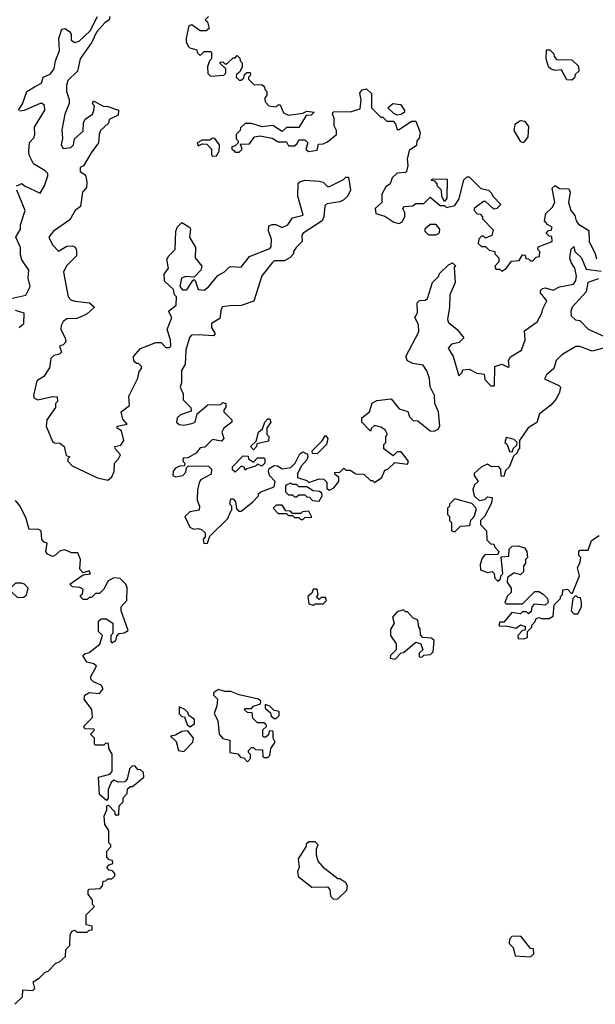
# Model space of a CAD drawing. Extents: x 2737310 to 2869991, y 870230 to 1012730.
# Tile 122 of 256: x 2850316 to 2853120, y 884458 to 889255. Entities that reach past the tile are written whole.
import ezdxf

# ---------------------------------------------------------------- set-up
doc = ezdxf.new("R2010")
doc.units = 0

msp = doc.modelspace()

# ---------------------------------------------------------------- linework, layer by layer
at = {"layer": '0CON02XD'}
for points in [[(2850310, 888815), (2850330, 888845), (2850350, 888905), (2850387.5, 888927.5), (2850422.5, 888945), (2850430, 888975), (2850465, 888990), (2850483.8, 889015), (2850490, 889055), (2850510, 889105), (2850507, 889163), (2850520.7, 889209.3), (2850535, 889212.5), (2850557.7, 889197.7), (2850566.2, 889185), (2850566.7, 889155), (2850585, 889143.3), (2850605, 889150), (2850659.3, 889200.7), (2850695, 889270)], [(2850755, 889270), (2850752.5, 889255), (2850730, 889240), (2850690, 889195), (2850666.7, 889145), (2850610, 889065), (2850597.5, 889005), (2850550.7, 888959.3), (2850543.3, 888935), (2850543.3, 888905), (2850556.4, 888866.4), (2850556.4, 888846.4), (2850536.2, 888795), (2850521.7, 888718.3), (2850523.6, 888676.4), (2850517.5, 888645), (2850528.3, 888628.3), (2850565, 888632.5), (2850577.5, 888645), (2850582.5, 888675), (2850625, 888712.5), (2850627, 888753), (2850635, 888770), (2850670, 888795), (2850677, 888813), (2850680, 888835), (2850670, 888845), (2850675, 888860), (2850723, 888833), (2850745, 888832.5), (2850797.5, 888815), (2850795, 888790), (2850751.7, 888768.3), (2850748.3, 888751.7), (2850710, 888715), (2850702.5, 888695), (2850700, 888655), (2850663.9, 888606.1), (2850626.4, 888543.6), (2850610, 888535), (2850610, 888515), (2850637, 888497), (2850642.5, 888465), (2850641.7, 888438.3), (2850622.5, 888415), (2850612.5, 888345), (2850586.7, 888325), (2850559.3, 888280.7), (2850480, 888225), (2850457.5, 888195), (2850475, 888157.5), (2850505, 888127.5), (2850545, 888151.2), (2850573, 888153), (2850586.7, 888146.7), (2850593, 888133), (2850592.5, 888105), (2850543.6, 888056.4), (2850530, 888025), (2850552.5, 887905), (2850565, 887890), (2850583.8, 887883.8), (2850656.4, 887876.4), (2850680, 887855), (2850645, 887822.5), (2850625, 887812.5), (2850595, 887800), (2850545, 887797.5), (2850527.5, 887785), (2850517.5, 887765), (2850516.7, 887745), (2850537.5, 887705), (2850540, 887685), (2850528.3, 887671.7), (2850510, 887665), (2850520, 887635), (2850510, 887625), (2850481.7, 887618.3), (2850467.5, 887605), (2850461.7, 887558.3), (2850433.9, 887516.1), (2850400, 887495), (2850382.5, 887425), (2850385, 887412.5), (2850405, 887403.3), (2850475, 887420), (2850498.3, 887418.3), (2850500, 887395), (2850490, 887385), (2850490, 887365), (2850448.8, 887305), (2850444, 887275), (2850475, 887200), (2850485, 887193.3), (2850511.7, 887191.7), (2850532.5, 887175), (2850541.7, 887131.7), (2850560, 887125), (2850550, 887115), (2850550, 887105), (2850571.7, 887081.7), (2850695, 887023.3), (2850745, 887012.5), (2850765, 887027.5), (2850776.4, 887053.6), (2850777.5, 887095), (2850797.5, 887115), (2850806.7, 887135), (2850783, 887163), (2850780, 887175), (2850808.3, 887181.7), (2850822.5, 887205), (2850811.7, 887251.7), (2850790, 887265), (2850790, 887275), (2850840, 887285), (2850818.3, 887308.3), (2850810, 887345), (2850850, 887375), (2850848.3, 887421.7), (2850891.7, 887508.3), (2850898.3, 887541.7), (2850910, 887555), (2850910, 887565), (2850895, 887580), (2850885, 887580), (2850871.7, 887591.7), (2850870, 887615), (2850905, 887652.5), (2850978.3, 887681.7), (2851005, 887682.5), (2851028.3, 887658.3), (2851045, 887657.5), (2851052.5, 887665), (2851050, 887695), (2851033.8, 887745), (2851057.5, 887805), (2851040, 887835), (2851077.5, 887865), (2851080, 887905), (2851070, 887915), (2851065, 887940), (2851021.7, 887981.7), (2851020, 888015), (2851040, 888045), (2851033, 888087), (2851042.5, 888105), (2851072.5, 888135), (2851076.7, 888225), (2851083.9, 888246.1), (2851105, 888267.5), (2851142.5, 888245), (2851147.5, 888235), (2851142.5, 888195), (2851172.5, 888145), (2851170, 888095), (2851202.5, 888055), (2851197.5, 888035), (2851165, 888000), (2851125, 888003.3), (2851103.8, 887996.2), (2851096.7, 887955), (2851109.3, 887939.3), (2851130.7, 887939.3), (2851160, 887985), (2851165, 887990), (2851170, 887985), (2851185, 887940), (2851215, 887937.5), (2851237.5, 887955), (2851280.7, 888009.3), (2851313, 888027), (2851335, 888047.5), (2851345, 888052.5), (2851395, 888050), (2851435, 888101.2), (2851535, 888140), (2851541.7, 888148.3), (2851543.3, 888185), (2851527.5, 888225), (2851530, 888250), (2851545, 888257.5), (2851563, 888257), (2851595, 888243.3), (2851622.5, 888255), (2851645, 888290), (2851697.5, 888302.5), (2851671.2, 888395), (2851672.5, 888455), (2851680, 888465), (2851705, 888473.3), (2851775, 888468.8), (2851793.6, 888463.6), (2851815, 888442.5), (2851825, 888442.5), (2851893.6, 888476.4), (2851905, 888487.5), (2851918.3, 888488.3), (2851927.5, 888425), (2851915, 888397.5), (2851895, 888377.5), (2851875, 888367.5), (2851812.5, 888357.5), (2851802.5, 888347.5), (2851798, 888295), (2851790, 888275), (2851697.5, 888215), (2851690, 888205), (2851692.5, 888175), (2851663.3, 888145), (2851650, 888125), (2851650, 888115), (2851632.5, 888095), (2851605, 888080), (2851555, 888080), (2851545, 888070), (2851495, 888007.5), (2851456.4, 887883.6), (2851395, 887863.3), (2851339.3, 887860.7), (2851303.6, 887856.4), (2851296.7, 887845), (2851290.7, 887799.3), (2851250, 887775), (2851250, 887755), (2851267.5, 887725), (2851260, 887715), (2851185, 887720), (2851152.5, 887717.5), (2851143, 887707), (2851126, 887645), (2851122.5, 887577.5), (2851103.6, 887546.4), (2851103.6, 887486.4), (2851097.5, 887465), (2851111.7, 887431.7), (2851113, 887403), (2851150, 887365), (2851151.7, 887348.3), (2851099.3, 887330.7), (2851082.5, 887315), (2851080, 887295), (2851093, 887283), (2851115, 887280), (2851155, 887287.5), (2851170, 887295), (2851180, 887335), (2851231.7, 887378.3), (2851295, 887380), (2851305, 887390), (2851320, 887385), (2851320, 887365), (2851310, 887355), (2851310, 887345), (2851350, 887305), (2851350, 887295), (2851310, 887265), (2851300, 887245), (2851310, 887215), (2851298.3, 887201.7), (2851255, 887210), (2851218.3, 887171.7), (2851195, 887170), (2851175, 887142.5), (2851135, 887120), (2851111.7, 887118.3), (2851110, 887105), (2851120, 887095), (2851118.3, 887081.7), (2851095, 887080), (2851075, 887070), (2851063.3, 887055), (2851062.5, 887035), (2851075, 887027.5), (2851110, 887035), (2851125, 887050), (2851128.3, 887071.7), (2851138.3, 887081.7), (2851235, 887080), (2851250, 887065), (2851248.3, 887041.7), (2851200, 887015), (2851192.5, 887005), (2851182.5, 886965), (2851180, 886915), (2851192.5, 886885), (2851190, 886865), (2851145, 886857.5), (2851120, 886835), (2851145, 886782.5), (2851163.6, 886773.6), (2851185, 886776.7), (2851201.7, 886771.7), (2851220, 886755), (2851220, 886735), (2851210, 886725), (2851213, 886703), (2851230, 886705), (2851241.7, 886738.3), (2851330, 886825), (2851345, 886860)], [(2851235, 889270), (2851220, 889255), (2851230, 889245), (2851238.3, 889211.7), (2851225, 889200), (2851195, 889200), (2851155, 889230), (2851140, 889225), (2851126.7, 889165), (2851127.5, 889145), (2851137.5, 889125), (2851145, 889117.5), (2851178.3, 889108.3), (2851180, 889095), (2851195, 889080), (2851215, 889100), (2851245, 889100), (2851250, 889095), (2851250, 889065), (2851240, 889055), (2851230, 889025), (2851233, 888993), (2851245, 888980), (2851310, 888985), (2851320, 888995), (2851320, 889015), (2851291.7, 889041.7), (2851291.7, 889048.3), (2851305, 889050), (2851315, 889040), (2851325, 889040), (2851355, 889070), (2851365, 889070), (2851375, 889080), (2851388.3, 889068.3), (2851390, 889055), (2851400, 889045), (2851400, 889025), (2851388.3, 889001.7), (2851371.7, 888988.3), (2851370, 888975), (2851385, 888960), (2851395, 888960), (2851408.3, 888971.7), (2851411.7, 888988.3), (2851423, 888997), (2851438.3, 888998.3), (2851440, 888985), (2851430, 888975), (2851430, 888965), (2851458.3, 888938.3), (2851495, 888940), (2851508.3, 888928.3), (2851510, 888915), (2851520, 888905), (2851520, 888885), (2851510, 888875), (2851510, 888865), (2851513, 888853), (2851530, 888835), (2851565, 888830), (2851575, 888840), (2851585, 888840), (2851600.7, 888800.7), (2851625, 888790), (2851695, 888800), (2851715, 888810), (2851750, 888805), (2851735, 888790), (2851711.7, 888788.3), (2851675, 888730), (2851615, 888730), (2851595, 888710), (2851549.3, 888739.3), (2851497, 888733), (2851445, 888750), (2851415, 888750), (2851391.7, 888728.3), (2851390, 888715), (2851370, 888695), (2851370, 888675), (2851380, 888665), (2851380, 888655), (2851365, 888640), (2851350, 888635), (2851350, 888625), (2851358.3, 888618.3)], [(2853005, 888960), (2852981.7, 888961.7), (2852955, 889010), (2852925, 889007.5), (2852905, 889013.3), (2852892.5, 889025), (2852880, 889065), (2852881.7, 889108.3), (2852898.3, 889108.3), (2852918.3, 889088.3), (2852920, 889075), (2852931.7, 889061.7), (2853005, 889060), (2853038.3, 889028.3), (2853040, 889005), (2853021.7, 888988.3), (2853018.3, 888971.7), (2853005, 888960)], [(2851358.3, 888618.3), (2851365, 888610), (2851385, 888610), (2851400, 888625), (2851391.7, 888648.3), (2851435, 888650), (2851460, 888685), (2851485, 888690), (2851545, 888677.5), (2851575, 888660), (2851615, 888660), (2851625, 888640), (2851655, 888640), (2851668.3, 888651.7), (2851675, 888670), (2851705, 888670), (2851720, 888655), (2851710, 888625), (2851722.5, 888612.5), (2851765, 888620), (2851771.7, 888648.3), (2851795, 888650), (2851815, 888660), (2851860, 888695), (2851860, 888715), (2851848.3, 888738.3), (2851847.5, 888775), (2851840, 888795), (2851843.6, 888806.4), (2851933, 888807), (2851975, 888820), (2851980, 888865), (2851973.6, 888896.4), (2851985, 888912.5), (2852005, 888917.5), (2852030, 888895), (2852030, 888825), (2852075, 888780), (2852085, 888780), (2852105, 888760), (2852135, 888760), (2852147, 888747), (2852155, 888720), (2852165, 888720), (2852225, 888760), (2852245, 888760), (2852267.5, 888705), (2852261.7, 888678.3), (2852250, 888665), (2852248.3, 888641.7), (2852213, 888617), (2852203.3, 888575), (2852206.2, 888545), (2852200, 888515), (2852195, 888510), (2852155, 888507.5), (2852130, 888485), (2852120, 888455), (2852100, 888440), (2852080, 888405), (2852080, 888365), (2852047.5, 888335), (2852050.7, 888310.7), (2852095, 888297.5), (2852139.3, 888269.3), (2852165, 888262.5), (2852179.3, 888270.7), (2852192.5, 888295), (2852192.5, 888315), (2852182.5, 888335), (2852190, 888345), (2852231.7, 888348.3), (2852245, 888360), (2852285, 888360), (2852315, 888390), (2852365, 888350), (2852385, 888350), (2852395, 888340), (2852435, 888350), (2852457, 888383), (2852480, 888475), (2852495, 888490), (2852505, 888490), (2852563, 888433), (2852600, 888425), (2852615, 888410), (2852620, 888395), (2852660, 888355), (2852640, 888335), (2852625, 888332.5), (2852585, 888370), (2852575, 888370), (2852530, 888335), (2852530, 888325), (2852545, 888310), (2852558.3, 888308.3), (2852570, 888295), (2852570, 888285), (2852621.7, 888231.7), (2852616.4, 888203.6), (2852585, 888190), (2852575, 888200), (2852565, 888200), (2852552.5, 888185), (2852550, 888165), (2852565, 888150), (2852585, 888150), (2852603, 888133), (2852630, 888125), (2852630, 888115), (2852650, 888095), (2852650, 888075), (2852630, 888055), (2852635, 888040), (2852655, 888040), (2852665, 888030), (2852686.4, 888043.6), (2852711.7, 888078.3), (2852748.3, 888081.7), (2852765, 888110), (2852778.3, 888108.3), (2852781.7, 888091.7), (2852795, 888090), (2852805, 888080), (2852815, 888080), (2852831.7, 888098.3), (2852848.3, 888101.7), (2852850, 888125), (2852840, 888135), (2852841.7, 888148.3), (2852910, 888175), (2852908.3, 888198.3), (2852895, 888200), (2852880, 888215), (2852891.7, 888228.3), (2852905, 888230), (2852910, 888245), (2852887.5, 888257.5), (2852872.5, 888275), (2852879.3, 888310.7), (2852909.3, 888340.7), (2852922.5, 888365), (2852910, 888435), (2852925, 888447.5), (2852945, 888432.5), (2852991.7, 888431.7), (2852997.5, 888415), (2852990, 888365), (2853001.2, 888325), (2853020.7, 888300.7), (2853026.7, 888275), (2853038.3, 888258.3), (2853088.3, 888228.3), (2853090, 888175), (2853120, 888115), (2853125, 888090)], [(2850300, 888445), (2850327, 888457), (2850340, 888445), (2850415, 888410), (2850436.7, 888445), (2850452.5, 888495), (2850452.5, 888505), (2850439.3, 888519.3), (2850383.6, 888553.6), (2850362.5, 888595), (2850360, 888615), (2850363, 888657), (2850385, 888680), (2850390, 888695), (2850388.3, 888731.7), (2850437.5, 888815), (2850436.2, 888836.2), (2850425, 888846.7), (2850415, 888846.7), (2850337, 888813), (2850315, 888810)], [(2852155, 888790), (2852138.3, 888798.3), (2852110, 888825), (2852133, 888847), (2852171.7, 888841.7), (2852190, 888815), (2852190, 888805), (2852175, 888792.5), (2852155, 888790)], [(2852765, 888657.5), (2852775, 888660), (2852792.5, 888685), (2852796.7, 888735), (2852778.3, 888758.3), (2852755, 888762.5), (2852727.5, 888745), (2852722.5, 888715), (2852753.6, 888663.6), (2852765, 888657.5)], [(2851255, 888590), (2851275, 888592.5), (2851287.5, 888615), (2851290, 888645), (2851267, 888677), (2851255, 888677.5), (2851241.7, 888668.3), (2851205, 888667.5), (2851180, 888655), (2851185, 888640), (2851205, 888650), (2851228.3, 888648.3), (2851250, 888625), (2851250, 888595), (2851255, 888590)], [(2852385, 888370), (2852373, 888393), (2852370, 888425), (2852350, 888445), (2852350, 888455), (2852338.3, 888468.3), (2852321.7, 888471.7), (2852325, 888480), (2852398.3, 888478.3), (2852397.5, 888385), (2852385, 888370)], [(2850273, 887897), (2850345, 887912.5), (2850366.2, 887955), (2850356.4, 887996.4), (2850360, 888035), (2850326.7, 888085), (2850319.3, 888109.3), (2850320, 888145), (2850297.5, 888195), (2850320, 888235), (2850320, 888255), (2850343.3, 888325), (2850302.5, 888425)], [(2852343, 888207), (2852355, 888212.5), (2852361.7, 888218.3), (2852362.5, 888235), (2852345, 888257.5), (2852315, 888257.5), (2852290, 888235), (2852290, 888225), (2852307.5, 888207.5), (2852343, 888207)], [(2851345, 886860), (2851350, 886865), (2851350, 886885), (2851340, 886895), (2851345, 886920), (2851355, 886920), (2851367, 886907), (2851371.7, 886871.7), (2851385, 886860), (2851395, 886860), (2851450, 886905), (2851480, 886935), (2851480, 886945), (2851490, 886955), (2851555, 886980), (2851560, 887005), (2851532.5, 887035), (2851527.5, 887055), (2851531.7, 887068.3), (2851555, 887082.5), (2851571.7, 887081.7), (2851595, 887067.5), (2851637, 887073), (2851657.5, 887095), (2851680.7, 887139.3), (2851695, 887150), (2851718.3, 887138.3), (2851720, 887125), (2851715, 887110), (2851688.3, 887081.7), (2851670, 887045), (2851670, 887025), (2851715, 887010), (2851725, 887000), (2851775, 887017.5), (2851797, 887017), (2851811.7, 887001.7), (2851811.7, 886971.7), (2851825, 886962.5), (2851846.4, 886973.6), (2851870, 887005), (2851870, 887025), (2851851.7, 887041.7), (2851851.7, 887048.3), (2851875, 887050), (2851895, 887070), (2851905, 887060), (2851925, 887060), (2851953, 887043), (2851991.7, 887041.7), (2852025, 887010), (2852035, 887010), (2852045, 887000), (2852080, 887025), (2852095, 887060), (2852110, 887065), (2852143, 887097), (2852205, 887090), (2852210, 887105), (2852175, 887150), (2852155, 887150), (2852135, 887130), (2852090, 887165), (2852090, 887185), (2852100, 887195), (2852100, 887225), (2852107.5, 887235), (2852096.4, 887256.4), (2852075, 887270), (2852045, 887277.5), (2852030, 887265), (2852025, 887250), (2851982.5, 887295), (2851982.5, 887315), (2852020, 887345), (2852033, 887387), (2852055, 887400), (2852125, 887407.5), (2852165, 887360), (2852206.4, 887346.4), (2852215, 887320), (2852233, 887303), (2852255, 887300), (2852315, 887252.5), (2852335, 887250), (2852355, 887260), (2852362.5, 887275), (2852356.7, 887345), (2852337.5, 887385), (2852336.2, 887425), (2852315.9, 887465.9), (2852313, 887507), (2852300, 887545), (2852281.7, 887571.7), (2852230.7, 887580.7), (2852205, 887592.5), (2852197.5, 887615), (2852260, 887735), (2852259.3, 887769.3), (2852240, 887805), (2852253, 887827), (2852252.5, 887875), (2852263, 887887), (2852291.7, 887888.3), (2852303, 887897), (2852327.5, 887975), (2852356.1, 888003.9), (2852361.2, 888018.8), (2852405, 888060), (2852425, 888070), (2852440, 888055), (2852432.5, 888047.5), (2852436.7, 887975), (2852411.2, 887915), (2852410, 887855), (2852400, 887795), (2852405, 887780), (2852446.4, 887746.4), (2852480, 887705), (2852457, 887683), (2852420, 887675), (2852402.5, 887655), (2852427.5, 887615), (2852455, 887520), (2852470, 887535), (2852475, 887550), (2852505, 887552.5), (2852543, 887533), (2852578.3, 887528.3), (2852581.7, 887501.7), (2852611.7, 887471.7), (2852628.3, 887471.7), (2852630, 887565), (2852665, 887577.5), (2852695, 887562.5), (2852700, 887565), (2852697.5, 887595), (2852707, 887613), (2852760, 887645), (2852777.5, 887695), (2852775, 887740), (2852836.4, 887783.6), (2852860, 887825), (2852864, 887846), (2852883.3, 887885), (2852853.3, 887925), (2852853.3, 887935), (2852862.5, 887945), (2852875, 887948.8), (2852915, 887936.7), (2852945, 887953.3), (2853013.6, 887966.4), (2853025.9, 887984.1), (2853028.8, 888005), (2853020, 888045), (2853002.3, 888072.3), (2852996.2, 888095), (2853003, 888137), (2853015, 888150), (2853020, 888125), (2853052.5, 888095), (2853075, 888040), (2853149.3, 888029.3)], [(2853135, 887993.3), (2853083.3, 887975), (2853075, 887930), (2853006.7, 887855), (2853000, 887835), (2853003, 887813), (2853023, 887793), (2853045, 887790), (2853085, 887747.5), (2853180, 887705)], [(2850312.5, 887755), (2850336.7, 887775), (2850337.5, 887825), (2850295, 887837.5)], [(2853160, 887655), (2853105, 887640), (2853045, 887662.5), (2853025, 887662.5), (2852957, 887623), (2852930, 887595), (2852917.5, 887555), (2852882.5, 887525), (2852872.5, 887505), (2852943, 887473), (2852950, 887465), (2852945, 887440), (2852930.7, 887409.3), (2852903.3, 887376.7), (2852847.5, 887335), (2852835, 887292.5), (2852793.3, 887266.7), (2852750, 887205), (2852750, 887165), (2852745, 887160), (2852740, 887145), (2852721.7, 887128.3), (2852700, 887075), (2852681.7, 887058.3), (2852675, 887030), (2852661.7, 887031.7), (2852660, 887065), (2852648.3, 887078.3), (2852615, 887077.5), (2852595, 887090), (2852565, 887077.5), (2852530, 887045), (2852530, 887035), (2852550, 887005), (2852531.7, 886988.3), (2852523, 886967), (2852530, 886935), (2852555, 886912.5), (2852581.7, 886918.3), (2852595, 886930), (2852617, 886927), (2852615, 886900), (2852580, 886835), (2852560, 886815), (2852560, 886795), (2852590, 886765), (2852591.7, 886721.7), (2852611.7, 886701.7), (2852625, 886700), (2852630, 886685), (2852650, 886665), (2852645, 886650), (2852581.7, 886648.3), (2852568.3, 886631.7), (2852558.3, 886601.7), (2852560, 886575), (2852595, 886562.5), (2852617, 886567), (2852627, 886557), (2852630, 886535), (2852645, 886520), (2852658.3, 886531.7), (2852660, 886545), (2852670, 886555), (2852661.7, 886638.3), (2852698.3, 886641.7), (2852700, 886675), (2852715, 886690), (2852745, 886692.5), (2852775, 886682.5), (2852786.7, 886665), (2852790, 886635), (2852780, 886625), (2852780, 886605), (2852770, 886595), (2852770, 886565), (2852755, 886550), (2852725, 886560), (2852691.7, 886538.3), (2852690, 886515), (2852710, 886485), (2852710, 886465), (2852691.7, 886448.3), (2852680, 886415), (2852685, 886410), (2852765, 886410), (2852825, 886470), (2852845, 886470), (2852866.4, 886456.4), (2852887.5, 886435), (2852890, 886415), (2852875, 886402.5), (2852821.7, 886408.3), (2852810, 886395), (2852808.3, 886371.7), (2852795, 886360), (2852785, 886370), (2852765, 886370), (2852755, 886360), (2852713, 886367), (2852675, 886320), (2852655, 886320), (2852650, 886305), (2852655, 886300), (2852685, 886302.5), (2852735, 886290), (2852755, 886307.5), (2852778.3, 886298.3), (2852778.3, 886281.7), (2852765, 886280), (2852742.5, 886255), (2852745, 886240), (2852771.7, 886238.3), (2852790, 886245), (2852790, 886275), (2852810, 886295), (2852810, 886305), (2852827, 886323), (2852831.7, 886338.3), (2852845, 886342.5), (2852858.3, 886338.3), (2852895, 886337.5), (2852915, 886350), (2852920, 886405), (2852950, 886435), (2852950, 886445), (2852960, 886455), (2852961.7, 886478.3), (2852985, 886480), (2853001.7, 886461.7), (2853008.3, 886461.7), (2853042.5, 886545), (2853032.5, 886585), (2853047, 886613), (2853050, 886635), (2853040, 886645), (2853040, 886665), (2853045, 886670), (2853085, 886670), (2853101.7, 886718.3), (2853138.3, 886741.7)], [(2851455, 887160), (2851440, 887175), (2851468.3, 887201.7), (2851480, 887245), (2851498.3, 887261.7), (2851510, 887295), (2851525, 887310), (2851535, 887310), (2851540, 887295), (2851520, 887265), (2851520, 887235), (2851530, 887225), (2851528.3, 887201.7), (2851471.7, 887188.3), (2851470, 887175), (2851455, 887160)], [(2851765, 887140), (2851741.7, 887141.7), (2851740, 887155), (2851788.3, 887201.7), (2851805, 887230), (2851817.5, 887215), (2851810, 887185), (2851765, 887140)], [(2852715, 887150), (2852721.7, 887168.3), (2852738.3, 887181.7), (2852740, 887195), (2852725, 887210), (2852685, 887220), (2852680, 887195), (2852690, 887185), (2852701.7, 887151.7), (2852715, 887150)], [(2851365, 887050), (2851352.5, 887062.5), (2851353.3, 887076.7), (2851405, 887130), (2851428.3, 887128.3), (2851430, 887115), (2851455, 887100), (2851475, 887120), (2851505, 887120), (2851510, 887115), (2851510, 887095), (2851495, 887080), (2851475, 887090), (2851465, 887080), (2851422.5, 887067.5), (2851415, 887060), (2851410, 887075), (2851395, 887080), (2851365, 887050)], [(2851775, 886910), (2851790, 886935), (2851788.3, 886948.3), (2851777, 886957), (2851745, 886960), (2851715, 886980), (2851675, 886980), (2851665, 886990), (2851645, 886990), (2851635, 886997.5), (2851610, 886985), (2851610, 886955), (2851625, 886940), (2851645, 886940), (2851655, 886930), (2851665, 886930), (2851675, 886940), (2851705, 886940), (2851715, 886930), (2851728.3, 886928.3), (2851743, 886913), (2851775, 886910)], [(2850291.7, 884458.3), (2850330, 884495), (2850331.7, 884528.3), (2850380, 884525), (2850390, 884535), (2850381.7, 884568.3), (2850410, 884585), (2850440, 884615), (2850455, 884620), (2850491.7, 884658.3), (2850510, 884665), (2850538.3, 884691.7), (2850540, 884725), (2850560, 884745), (2850562.5, 884795), (2850570, 884815), (2850585, 884820), (2850595, 884810), (2850645, 884810), (2850655, 884820), (2850668.3, 884821.7), (2850668.3, 884838.3), (2850640, 884845), (2850640, 884895), (2850680, 884935), (2850670, 884945), (2850670, 884965), (2850650, 884995), (2850650, 885015), (2850655, 885020), (2850708.3, 885021.7), (2850720, 885035), (2850721.7, 885058.3), (2850735, 885060), (2850745, 885070), (2850765, 885070), (2850780, 885085), (2850780, 885095), (2850768.3, 885108.3), (2850751.7, 885111.7), (2850740, 885125), (2850751.7, 885138.3), (2850770, 885145), (2850768.3, 885158.3), (2850751.7, 885161.7), (2850740, 885175), (2850740, 885205), (2850760, 885225), (2850760, 885235), (2850750, 885245), (2850750, 885305), (2850730, 885335), (2850727.5, 885375), (2850740, 885405), (2850740, 885425), (2850748.3, 885428.3), (2850778.3, 885398.3), (2850781.7, 885381.7), (2850798.3, 885381.7), (2850800, 885425), (2850820, 885445), (2850820, 885465), (2850840, 885485), (2850841.7, 885508.3), (2850855, 885520), (2850865, 885520), (2850920, 885565), (2850918.3, 885588.3), (2850905, 885600), (2850891.7, 885601.7), (2850878.3, 885618.3), (2850865, 885620), (2850850, 885605), (2850840, 885555), (2850828.3, 885541.7), (2850795, 885540), (2850775, 885550), (2850761.7, 885538.3), (2850747.5, 885505), (2850747.5, 885462.5), (2850738.3, 885451.7), (2850705, 885480), (2850700, 885565), (2850755, 885580), (2850767, 885593), (2850766.4, 885676.4), (2850750, 885705), (2850748.3, 885728.3), (2850735, 885730), (2850725, 885720), (2850685, 885720), (2850680, 885725), (2850680, 885755), (2850660, 885775), (2850678.3, 885791.7), (2850678.3, 885798.3), (2850635, 885800), (2850630, 885805), (2850630, 885815), (2850670, 885855), (2850667.5, 885895), (2850630, 885945), (2850632.5, 885965), (2850655, 885977.5), (2850705, 885972.5), (2850722.5, 885995), (2850713, 886013), (2850675, 886030), (2850663, 886043), (2850662.5, 886055), (2850690, 886105), (2850677, 886117), (2850642.5, 886125), (2850623, 886157), (2850635, 886167.5), (2850655, 886172.5), (2850706.7, 886213.3), (2850720, 886255), (2850700, 886275), (2850700, 886325), (2850713, 886337), (2850737, 886337), (2850770, 886315), (2850770, 886265), (2850760, 886255), (2850760, 886225), (2850765, 886220), (2850785, 886230), (2850788.3, 886251.7), (2850800, 886265), (2850825, 886267.5), (2850845, 886280), (2850810, 886375), (2850810, 886395), (2850837.5, 886425), (2850839.3, 886489.3), (2850832.5, 886505), (2850805, 886532.5), (2850775, 886536.7), (2850745, 886520), (2850727, 886483), (2850705, 886460), (2850685, 886460), (2850665, 886440), (2850655, 886440), (2850645, 886430), (2850625, 886430), (2850610, 886445), (2850621.7, 886458.3), (2850625, 886480), (2850609.3, 886489.3), (2850572.5, 886492.5), (2850560, 886505), (2850625, 886550), (2850660, 886555), (2850655, 886570), (2850625, 886560), (2850608.3, 886578.3), (2850612.5, 886625), (2850598.3, 886658.3), (2850568.3, 886658.3), (2850535, 886672.5), (2850513, 886667), (2850485, 886642.5), (2850475, 886640), (2850450.7, 886650.7), (2850443.3, 886665), (2850450, 886705), (2850435, 886710), (2850423, 886723), (2850420, 886765), (2850405, 886772.5), (2850361.7, 886771.7), (2850347.5, 886825), (2850317.5, 886885), (2850295, 886912.5)], [(2852435, 886760), (2852463, 886787), (2852508.3, 886791.7), (2852513, 886817), (2852530, 886835), (2852540, 886865), (2852540, 886875), (2852518.3, 886898.3), (2852435, 886920), (2852410, 886895), (2852410, 886885), (2852400, 886875), (2852400, 886845), (2852410, 886835), (2852410, 886815), (2852420, 886805), (2852420, 886765), (2852435, 886760)], [(2851695, 886820), (2851705, 886830), (2851738.3, 886831.7), (2851725, 886860), (2851693, 886857), (2851685, 886850), (2851645, 886850), (2851635, 886860), (2851611.7, 886861.7), (2851595, 886890), (2851565, 886890), (2851550, 886875), (2851575, 886850), (2851615, 886850), (2851625, 886840), (2851645, 886840), (2851655, 886830), (2851675, 886830), (2851685, 886820), (2851695, 886820)], [(2850305, 886440), (2850335, 886442.5), (2850348.3, 886451.7), (2850357.5, 886485), (2850340, 886505), (2850325, 886510), (2850295, 886510), (2850268.3, 886481.7), (2850235, 886480), (2850220, 886465), (2850221.7, 886451.7), (2850235, 886450), (2850255, 886470), (2850275, 886470), (2850305, 886440)], [(2851745, 886402.5), (2851755, 886410), (2851795, 886410), (2851810, 886425), (2851805, 886440), (2851785, 886440), (2851775, 886430), (2851761.7, 886441.7), (2851770, 886455), (2851765, 886480), (2851745, 886480), (2851738.3, 886461.7), (2851720, 886445), (2851725, 886410), (2851745, 886402.5)], [(2853035, 886360), (2853052.5, 886395), (2853052.5, 886415), (2853048.3, 886438.3), (2853035, 886440), (2853025, 886450), (2853010, 886435), (2853002.5, 886375), (2853015, 886360), (2853035, 886360)], [(2852145, 886140), (2852175, 886170), (2852185, 886172.5), (2852245, 886222.5), (2852270, 886215), (2852280, 886185), (2852261.7, 886168.3), (2852261.7, 886151.7), (2852275, 886150), (2852285, 886160), (2852317.5, 886162.5), (2852330, 886175), (2852335, 886230), (2852321.7, 886241.7), (2852280, 886245), (2852268.3, 886258.3), (2852267.5, 886287.5), (2852260, 886295), (2852255, 886330), (2852231.7, 886341.7), (2852205, 886370), (2852195, 886370), (2852185, 886380), (2852155, 886370), (2852132.5, 886345), (2852140, 886315), (2852122.5, 886285), (2852122.5, 886255), (2852150, 886215), (2852150, 886185), (2852121.7, 886158.3), (2852120, 886145), (2852145, 886140)], [(2851425, 885640), (2851440, 885655), (2851440, 885675), (2851430, 885685), (2851430, 885695), (2851445, 885710), (2851455, 885710), (2851465, 885700), (2851498.3, 885698.3), (2851500, 885665), (2851505, 885660), (2851525, 885660), (2851535, 885670), (2851540, 885705), (2851560, 885735), (2851550, 885755), (2851550, 885785), (2851545, 885790), (2851531.7, 885788.3), (2851528.3, 885771.7), (2851515, 885760), (2851505, 885760), (2851500, 885765), (2851500, 885795), (2851518.3, 885811.7), (2851518.3, 885818.3), (2851505, 885830), (2851475, 885830), (2851451.7, 885851.7), (2851448.3, 885878.3), (2851425, 885880), (2851410, 885895), (2851415, 885900), (2851445, 885900), (2851455, 885910), (2851488.3, 885921.7), (2851490, 885935), (2851480, 885945), (2851385, 885966.7), (2851345, 885982.5), (2851315, 885982.5), (2851285, 885992.5), (2851260, 885975), (2851260, 885965), (2851280, 885945), (2851277, 885913), (2851262.5, 885875), (2851281.7, 885841.7), (2851287.5, 885775), (2851305, 885752.5), (2851340, 885745), (2851340, 885685), (2851378.3, 885678.3), (2851391.7, 885661.7), (2851408.3, 885658.3), (2851425, 885640)], [(2851145, 885810), (2851167.5, 885825), (2851166.7, 885845), (2851140, 885865), (2851135, 885880), (2851120, 885895), (2851093.3, 885906.7), (2851093, 885873), (2851105, 885860), (2851118.3, 885858.3), (2851131.7, 885821.7), (2851145, 885810)], [(2851565, 885850), (2851580, 885865), (2851580, 885885), (2851555, 885890), (2851535, 885910), (2851511.7, 885918.3), (2851511.7, 885901.7), (2851538.3, 885878.3), (2851541.7, 885861.7), (2851555, 885850), (2851565, 885850)], [(2851115, 885690), (2851160, 885735), (2851162.5, 885755), (2851135, 885790), (2851105, 885787.5), (2851075, 885770), (2851050, 885765), (2851078.3, 885738.3), (2851090, 885695), (2851115, 885690)], [(2851845, 884970), (2851865, 884972.5), (2851910, 885015), (2851912.5, 885035), (2851905, 885050), (2851875, 885070), (2851865, 885070), (2851800, 885120), (2851770, 885155), (2851762.5, 885185), (2851762.5, 885215), (2851770, 885235), (2851755, 885250), (2851725, 885250), (2851711.7, 885238.3), (2851710, 885225), (2851673, 885167), (2851677.5, 885125), (2851670, 885105), (2851671.7, 885081.7), (2851738.3, 885028.3), (2851815, 885030), (2851827, 885017), (2851830, 884985), (2851845, 884970)], [(2852805, 884690), (2852820, 884705), (2852818.3, 884728.3), (2852805, 884730), (2852758.3, 884788.3), (2852715, 884790), (2852702.5, 884775), (2852700, 884755), (2852720, 884735), (2852730, 884695), (2852805, 884690)]]:
    msp.add_lwpolyline(points, dxfattribs=at)

doc.saveas('drawing.dxf')
